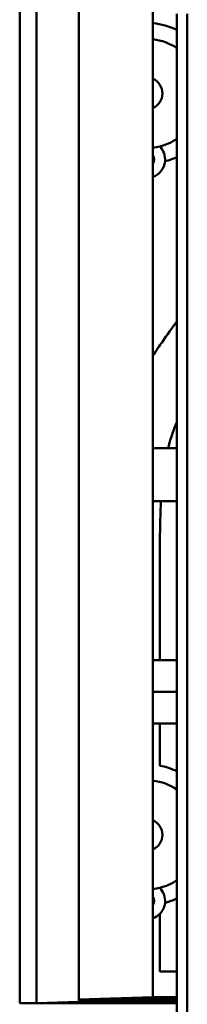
# Model space of a CAD drawing. Header units: millimetres. Extents: x 0 to 4584, y -120 to 1188.
# Tile 68 of 105: x 776 to 792, y 827 to 920. Entities that reach past the tile are written whole.
import ezdxf

# ---------------------------------------------------------------- set-up
doc = ezdxf.new("R2010")
doc.units = ezdxf.units.MM
doc.header["$LTSCALE"] = 2
doc.layers.add('Sichtbar (ISO)', color=7, linetype='Continuous', lineweight=50)

msp = doc.modelspace()

# ---------------------------------------------------------------- linework, layer by layer
at = {"layer": 'Sichtbar (ISO)'}
for p, q in [((776.1221, 827.5063), (776.1221, 1077.3063)), ((777.7221, 827.5063), (777.7221, 1077.3063)), ((777.7221, 827.5063), (777.7221, 1077.3063)), ((781.7221, 827.646), (781.7221, 1077.1666)), ((788.7221, 828.0906), (788.7221, 1047.7221)), ((790.9721, 920.9063), (790.9721, 733.9063)), ((791.9721, 733.9063), (791.9721, 920.9063)), ((788.7221, 879.9063), (790.9721, 879.9063)), ((788.7221, 874.9063), (790.9721, 874.9063)), ((789.3723, 868.492), (789.3723, 859.9063)), ((788.7221, 859.9063), (790.9721, 859.9063)), ((788.7221, 856.9063), (790.9721, 856.9063)), ((788.7221, 853.9063), (790.9721, 853.9063)), ((789.3723, 853.9063), (789.3723, 849.9346)), ((789.3723, 835.9431), (789.3723, 830.5032)), ((789.3723, 830.5032), (790.9721, 830.5032)), ((777.7221, 827.5063), (776.1221, 827.5063)), ((777.7221, 827.5063), (781.7221, 827.646)), ((781.6223, 827.5063), (777.7221, 827.5063)), ((781.6223, 827.6425), (781.6223, 827.5032)), ((790.9721, 827.5032), (781.6223, 827.5032)), ((790.9721, 827.6429), (781.6327, 827.6429)), ((788.7221, 828.0906), (781.7221, 827.8461)), ((790.9721, 827.843), (781.7221, 827.843)), ((790.9721, 828.0874), (788.6327, 828.0874))]:
    msp.add_line(p, q, dxfattribs=at)
for centre, radius, start, end in [((788.1223, 913.4032), 6.65, 64.624258, 84.824498), ((788.1223, 913.4032), 5.15, 56.401222, 83.31097), ((788.1223, 913.4032), 1.5, 293.572969, 66.427031), ((788.1223, 913.4032), 5.15, 276.68903, 283.913831), ((788.1223, 913.4032), 5.15, 283.913831, 303.598778), ((788.1223, 907.1678), 1.75, 354.003201, 44.956259), ((788.1223, 907.1678), 0.725, 325.833981, 34.166019), ((788.1223, 913.4032), 6.65, 285.172016, 295.375742), ((788.1223, 907.1678), 1.75, 290.046686, 354.003201), ((788.1223, 843.4032), 6.65, 64.624258, 79.165665), ((788.1223, 843.4032), 5.15, 56.401222, 83.31097), ((788.1223, 843.4032), 1.5, 293.572969, 66.427031), ((788.1223, 843.4032), 5.15, 283.913831, 303.598778), ((788.1223, 843.4032), 5.15, 276.68903, 283.913831), ((788.1223, 837.1678), 1.75, 354.003201, 44.956259), ((788.1223, 837.1678), 0.725, 325.833981, 34.166019), ((788.1223, 837.1678), 1.75, 315.584691, 354.003201), ((788.1223, 843.4032), 6.65, 285.172016, 295.375742), ((788.1223, 837.1678), 1.75, 290.046686, 315.584691)]:
    msp.add_arc(centre, radius, start, end, dxfattribs=at)
for points, knots in [([(788.7221, 888.6399), (789.0124, 889.0873), (789.311, 889.5291), (789.615, 889.9671), (790.0581, 890.6053), (790.5129, 891.2353), (790.9721, 891.8622)], [0.333929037, 0.333929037, 0.333929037, 0.333929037, 0.359345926, 0.359345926, 0.359345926, 0.396380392, 0.396380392, 0.396380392, 0.396380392]), ([(790.9721, 882.3703), (790.8075, 881.9827), (790.657, 881.5889), (790.5227, 881.19), (790.4065, 880.8447), (790.3025, 880.4955), (790.2102, 880.1432), (790.1895, 880.0644), (790.1695, 879.9854), (790.15, 879.9063)], [0.934203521, 0.934203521, 0.934203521, 0.934203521, 0.958371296, 0.958371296, 0.958371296, 0.979294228, 0.979294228, 0.979294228, 0.983974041, 0.983974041, 0.983974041, 0.983974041]), ([(789.4827, 874.9063), (789.4704, 874.6806), (789.4595, 874.4548), (789.4499, 874.229), (789.3684, 872.3177), (789.3723, 870.4047), (789.3723, 868.492)], [0.0609125, 0.0609125, 0.0609125, 0.0609125, 0.16013439, 0.16013439, 0.16013439, 1, 1, 1, 1])]:
    msp.add_open_spline(points, degree=3, knots=knots, dxfattribs=at)

doc.saveas('drawing.dxf')
